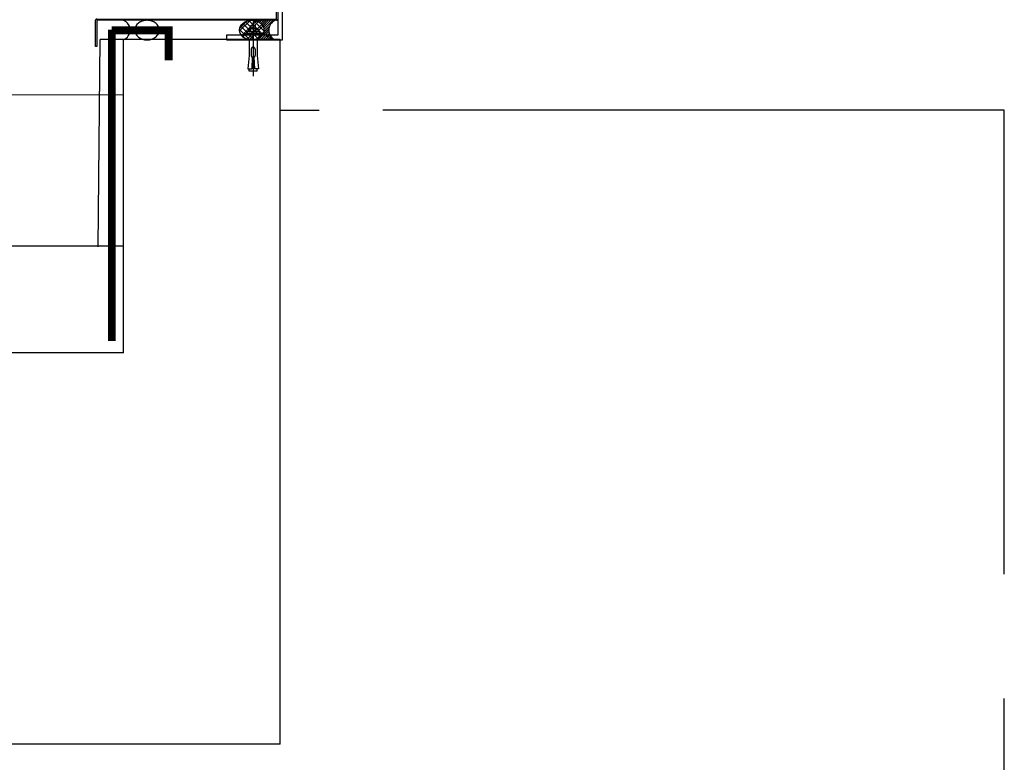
# Model space of a CAD drawing. Header units: millimetres. Extents: x 113048 to 489828, y -130780 to 23393.
# Tile 62 of 98: x 229093 to 230351, y -28511 to -27563. Entities that reach past the tile are written whole.
import ezdxf

# ---------------------------------------------------------------- set-up
doc = ezdxf.new("R2010")
doc.units = ezdxf.units.MM
doc.header["$LTSCALE"] = 100
for name, pattern in [('CENTER2', [28.575000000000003, 19.05, -3.175, 3.175, -3.175]), ('Hidden', [9.524999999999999, 6.35, -3.175]), ('HIDDEN2', [4.762499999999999, 3.175, -1.5875]), ('LT-SOLID', [0])]:
    doc.linetypes.add(name, pattern=pattern)
for name, color, linetype in [('+C-160', 160, 'Hidden'), ('5', 7, 'LT-SOLID'), ('DLN270__', 1, 'Continuous'), ('DLN280__', 3, 'Continuous'), ('DLN383__Louves', 7, 'Continuous'), ('DLN470__', 6, 'Continuous'), ('FIN', 1, 'Continuous'), ('INTWALL', 7, 'Continuous')]:
    doc.layers.add(name, color=color, linetype=linetype)

# ---------------------------------------------------------------- blocks, each defined once
blk = doc.blocks.new('A$C713849A3')
at = {"layer": '+C-160'}
h = blk.add_hatch(dxfattribs=at)
h.set_pattern_fill('ANSI37', color=256, scale=66.66666666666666, angle=-89.99999993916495, style=0)
h.set_pattern_definition([(45.000000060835, (-24321.57324439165, 69361.03109069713), (5.892556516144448, -5.892556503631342), []), (315.000000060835, (-24321.57324439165, 69361.03109069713), (-5.892556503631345, -5.892556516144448), [])])
edge = h.paths.add_edge_path()
edge.add_ellipse((-28791.03208390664, 70203.89151521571), major_axis=(-15.5816657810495, -1.083282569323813e-08), ratio=0.8022248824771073, start_angle=-90, end_angle=90)
edge.add_ellipse((-28791.03208390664, 70203.89151521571), major_axis=(-15.5816657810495, -1.083282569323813e-08), ratio=0.8022248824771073, start_angle=90, end_angle=270)
h = blk.add_hatch(dxfattribs=at)
h.set_pattern_fill('ANSI31', color=256, scale=16.66666666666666, angle=-89.99999993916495, style=0)
h.set_pattern_definition([(45.000000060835, (-24321.57324439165, 69361.03109069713), (1.473139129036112, -1.473139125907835), [])])
edge = h.paths.add_edge_path()
edge.add_ellipse((-28791.03208390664, 70203.89151521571), major_axis=(-15.5816657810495, -1.083282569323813e-08), ratio=0.8022248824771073, start_angle=90, end_angle=270, ccw=False)
edge.add_line((-28791.03208378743, 70191.39151569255), (-28761.03208382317, 70191.39151568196))
edge.add_arc((-28755.75542954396, 70203.89151545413), 13.56809052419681, 832.8861810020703, 967.113819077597, ccw=False)
edge.add_line((-28761.03208378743, 70216.39151545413), (-28791.03208375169, 70216.39151546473))
for p, q in [((-28795.19435719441, 70205.55556889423, -1.435232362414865), (-28795.19425062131, 70202.02831526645, -1.435232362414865)), ((-28793.76395706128, 70205.92516871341, -1.435232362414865), (-28784.94966391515, 70205.92484875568, -1.435232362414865)), ((-28791.99414388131, 70209.92762204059, -1.435232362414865), (-28792.52758399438, 70209.3946089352, -1.435232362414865)), ((-28786.12758389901, 70209.39450236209, -1.435232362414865), (-28792.52758399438, 70209.3946089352, -1.435232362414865)), ((-28792.52747730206, 70205.92495532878, -1.435232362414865), (-28792.52758399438, 70209.3946089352, -1.435232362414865)), ((-28792.28267721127, 70202.0242621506, -1.435232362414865), (-28792.28278390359, 70205.55919547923, -1.435232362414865)), ((-28786.66081050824, 70209.92783542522, -1.435232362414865), (-28791.99414388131, 70209.92762204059, -1.435232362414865)), ((-28791.99414400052, 70205.92463560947, -1.435232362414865), (-28791.99414388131, 70209.92762204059, -1.435232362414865)), ((-28789.32758382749, 70215.0616461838, -1.435232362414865), (-28789.32758382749, 70145.1381311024, -1.435232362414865)), ((-28786.66081038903, 70205.92484875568, -1.435232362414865), (-28786.66081050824, 70209.92783542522, -1.435232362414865)), ((-28786.12758389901, 70209.39450236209, -1.435232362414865), (-28786.66081050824, 70209.92783542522, -1.435232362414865)), ((-28786.37249056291, 70202.0242621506, -1.435232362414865), (-28786.37259713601, 70205.55919571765, -1.435232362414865)), ((-28786.1274772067, 70205.92484875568, -1.435232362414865), (-28786.12758389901, 70209.39450236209, -1.435232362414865)), ((-28783.46102384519, 70205.55524869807, -1.435232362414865), (-28783.46091727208, 70202.02799530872, -1.435232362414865)), ((-28987.13516537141, 69927.12063952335, -1.422013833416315), (-28984.8230823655, 70191.72710390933, -1.435336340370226)), ((-28954.82308463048, 70191.72710462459, -1.435232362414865), (-28984.8230823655, 70191.72710414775, -1.435336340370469)), ((-28754.82308462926, 70191.72710944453, -1.435232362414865), (-28954.82308463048, 70191.727104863, -1.435232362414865)), ((-28954.82166664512, 69791.72710486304, -1.435232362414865), (-28954.82308463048, 70191.727104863, -1.435232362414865)), ((-28799.49921051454, 70199.52506228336, -1.435232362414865), (-28799.49942389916, 70197.38831539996, -1.435232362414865)), ((-28779.15574375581, 70197.3913020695, -1.435232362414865), (-28799.49942377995, 70197.39172860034, -1.435232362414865)), ((-28799.49921051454, 70199.52506228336, -1.435232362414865), (-28779.15553049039, 70199.52463575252, -1.435232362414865)), ((-28781.35201052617, 70201.6580755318, -1.435232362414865), (-28797.30294386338, 70201.65839548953, -1.435232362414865)), ((-28797.30226818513, 70199.5247420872, -1.435232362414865), (-28797.30226806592, 70201.6580755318, -1.435232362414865)), ((-28794.32141248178, 70191.39271469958, -1.435232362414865), (-28794.32117096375, 70171.42733403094, -1.435232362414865)), ((-28784.32141260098, 70191.39271469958, -1.435232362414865), (-28784.3211626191, 70171.42228241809, -1.435232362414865)), ((-28781.35201040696, 70199.5247420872, -1.435232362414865), (-28781.35201052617, 70201.6580755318, -1.435232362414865)), ((-28779.15553049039, 70199.52463575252, -1.435232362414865), (-28779.15574399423, 70197.38404866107, -1.435232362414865)), ((-28754.81989416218, 69291.72710944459, -1.435232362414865), (-28754.82308462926, 70191.72710944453, -1.435232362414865)), ((-28791.82092765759, 70179.42807932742, -1.435232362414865), (-28791.82115463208, 70171.64233871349, -1.435232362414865)), ((-28786.82067922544, 70179.42288514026, -1.435232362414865), (-28786.82114628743, 70171.64132781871, -1.435232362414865)), ((-28794.32117096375, 70171.42733403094, -1.435232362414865), (-28795.97041253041, 70154.4862145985, -1.435232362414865)), ((-28790.42291275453, 70169.25596495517, -1.435232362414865), (-28790.9406625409, 70154.48621483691, -1.435232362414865)), ((-28788.21916262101, 70169.25596471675, -1.435232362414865), (-28787.70141247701, 70154.4862145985, -1.435232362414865)), ((-28784.3211626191, 70171.42228241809, -1.435232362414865), (-28782.67241243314, 70154.4862145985, -1.435232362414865)), ((-28795.97041253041, 70154.4862145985, -1.435232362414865), (-28790.94141260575, 70154.4862145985, -1.435232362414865)), ((-28794.32116249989, 70151.39296456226, -1.435232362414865), (-28794.3211626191, 70154.48621483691, -1.435232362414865)), ((-28782.67241243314, 70154.4862145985, -1.435232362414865), (-28787.70141247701, 70154.4862145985, -1.435232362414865)), ((-28784.3211626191, 70151.39296456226, -1.435232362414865), (-28784.3211626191, 70154.48621483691, -1.435232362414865)), ((-28784.3211626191, 70151.39296456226, -1.435232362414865), (-28794.32116249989, 70151.39296456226, -1.435232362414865)), ((-28954.82283293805, 70120.727104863, -1.435232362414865), (-31079.81992108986, 70128.72705618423, -1.435232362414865)), ((-28754.82443663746, 70101.7294165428, -1.356747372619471), (-28704.82780668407, 70101.72941558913, -1.33671676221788)), ((-27829.82326361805, 70101.72941845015, -1.359816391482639), (-28704.82780668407, 70101.72941558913, -1.33671676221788)), ((-27829.82325746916, 67604.05113610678, -1.435232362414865), (-27829.82326373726, 70101.72941797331, -1.435232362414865)), ((-28954.82214876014, 69927.727104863, -1.435232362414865), (-31079.81991652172, 69929.72705618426, -1.435232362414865)), ((-28954.82166664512, 69791.72710486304, -1.435232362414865), (-31079.81991335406, 69791.72705618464, -1.435232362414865)), ((-28754.81989416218, 69291.72710944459, -1.435232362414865), (-31229.81990187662, 69291.72705274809, -1.435232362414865))]:
    blk.add_line(p, q, dxfattribs=at)
at = {"layer": '+C-160', "elevation": -1.435232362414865}
blk.add_lwpolyline([(-28990.53302852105, 70182.99151488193), (-28990.53302875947, 70216.3915149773, -0.4142135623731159), (-28988.93302861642, 70217.99151488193), (-28760.22758392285, 70217.99151559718, 0.4142135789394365), (-28759.42758408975, 70218.79151531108), (-28759.42758897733, 70306.39151545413), (-28757.8275839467, 70306.39151545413), (-28757.82758382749, 70217.99151535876, -0.414213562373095), (-28759.42758373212, 70216.39151545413), (-28988.13302878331, 70216.3915149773, 0.4142135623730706), (-28988.93302861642, 70215.59151478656), (-28988.93302849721, 70182.99151488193), (-28990.53302852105, 70182.99151488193)], format="xyb", dxfattribs=at)
blk.add_lwpolyline([(-28757.8275840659, 70266.39151545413), (-28757.8275840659, 70197.39151545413), (-28823.37289301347, 70197.39151545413), (-28823.37289313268, 70191.39151545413), (-28751.82758382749, 70191.39151545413), (-28751.8275839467, 70266.39151569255), (-28757.8275840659, 70266.39151545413)], dxfattribs=at)
at = {"layer": '+C-160', "const_width": 10, "elevation": -1.357181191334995}
for points in [[(-28969.8230823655, 69806.72710700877), (-28969.82308248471, 70204.62505002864)], [(-28969.82308248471, 70203.55745931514), (-28897.27074650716, 70203.55745907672), (-28897.27074638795, 70165.11499424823)]]:
    blk.add_lwpolyline(points, dxfattribs=at)
at = {"layer": '+C-160'}
for centre, radius, start, end in [((-28960.09973792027, 70203.8915149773, -1.435232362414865), 13.5680905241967, 292.8861776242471, 67.11381607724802), ((-28755.75542954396, 70203.89151545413, -1.435232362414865), 13.5680905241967, 112.8861776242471, 247.113816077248), ((-28793.73494378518, 70202.86212893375, -1.435232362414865), 3.063157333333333, 61.70098985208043, 118.4525047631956), ((-28789.32779721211, 70194.26890202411, -1.435232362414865), 11.670592, 75.33190528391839, 104.6669073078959), ((-28784.92054394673, 70202.86202212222, -1.435232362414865), 3.063199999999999, 61.54476913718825, 118.2962942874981), ((-28793.73473028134, 70204.7214352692, -1.435232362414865), 3.063199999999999, 241.544774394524, 298.2962942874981), ((-28789.32747725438, 70213.3144487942, -1.435232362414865), 11.67053866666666, 255.3319314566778, 284.6669404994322), ((-28784.9203304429, 70204.72132869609, -1.435232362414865), 3.063157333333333, 241.7009947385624, 298.4525221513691), ((-28789.32066265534, 70179.56096478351, -1.435232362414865), 2.50379375, 356.8386413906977, 183.0423115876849), ((-28789.3211626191, 70171.50452729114, -1.435232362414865), 2.5037875, 176.8447705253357, 243.8999451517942), ((-28789.32135013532, 70171.50452705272, -1.435232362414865), 2.50394375, 296.1154293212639, 3.131848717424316)]:
    blk.add_arc(centre, radius, start, end, dxfattribs=at)
at = {"layer": '+C-160', "extrusion": (0, 0, -1)}
blk.add_ellipse((-28924.82308391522, 70203.89151521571, -1.435232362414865), major_axis=(15.58166578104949, 1.083282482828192e-08), ratio=0.8022248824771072, start_param=-1.570796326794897, end_param=4.71238898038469, dxfattribs=at)
at = {"layer": '+C-160'}
blk.add_ellipse((-28791.03208390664, 70203.89151521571, -1.435232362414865), major_axis=(-15.58166578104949, -1.083282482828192e-08), ratio=0.8022248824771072, start_param=-1.570796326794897, end_param=4.71238898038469, dxfattribs=at)

msp = doc.modelspace()

# ---------------------------------------------------------------- hatches: boundary and pattern name
h = msp.add_hatch()
h.set_pattern_fill('ANSI37', color=1, scale=66.66666666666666, angle=-89.99999993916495, style=0)
h.set_pattern_definition([(45.000000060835, (233859.3915110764, -28418.67799328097), (5.892556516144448, -5.892556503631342), []), (315.000000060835, (233859.3915110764, -28418.67799328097), (-5.892556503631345, -5.892556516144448), [])])
edge = h.paths.add_edge_path()
edge.add_ellipse((229389.9326715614, -27575.81756876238), major_axis=(-15.5816657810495, -1.083282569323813e-08), ratio=0.8022248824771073, start_angle=-90, end_angle=90)
edge.add_ellipse((229389.9326715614, -27575.81756876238), major_axis=(-15.5816657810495, -1.083282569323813e-08), ratio=0.8022248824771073, start_angle=90, end_angle=270)
at = {"layer": 'DLN383__Louves'}
h = msp.add_hatch(dxfattribs=at)
h.set_pattern_fill('ANSI31', color=1, scale=16.66666666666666, angle=-89.99999993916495, style=0)
h.set_pattern_definition([(45.000000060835, (233859.3915110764, -28418.67799328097), (1.473139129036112, -1.473139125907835), [])])
edge = h.paths.add_edge_path()
edge.add_ellipse((229389.9326715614, -27575.81756876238), major_axis=(-15.5816657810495, -1.083282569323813e-08), ratio=0.8022248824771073, start_angle=90, end_angle=270, ccw=False)
edge.add_line((229389.9326716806, -27588.31756828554), (229419.9326716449, -27588.31756829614))
edge.add_arc((229425.2093259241, -27575.81756852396), 13.56809052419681, 832.8861810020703, 967.113819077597, ccw=False)
edge.add_line((229419.9326716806, -27563.31756852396), (229389.9326717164, -27563.31756851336))

# ---------------------------------------------------------------- linework, layer by layer
at = {"linetype": 'CENTER2'}
msp.add_line((229391.6371716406, -27564.64743779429), (229391.6371716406, -27634.57095287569), dxfattribs=at)
at = {"layer": '5', "color": 7, "linetype": 'LT-SOLID'}
for p, q in [((229381.4655449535, -27580.18402169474), (229381.4653315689, -27582.32076857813)), ((229381.4655449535, -27580.18402169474), (229401.8092249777, -27580.18444822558)), ((229399.6127449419, -27578.05100844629), (229383.6618116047, -27578.05068848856)), ((229383.6624872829, -27580.18434189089), (229383.6624874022, -27578.05100844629)), ((229385.7703982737, -27574.15351508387), (229385.7705048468, -27577.68076871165)), ((229387.2007984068, -27573.78391526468), (229396.0150915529, -27573.78423522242)), ((229388.9706115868, -27569.78146193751), (229388.4371714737, -27570.3144750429)), ((229394.8371715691, -27570.314581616), (229388.4371714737, -27570.3144750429)), ((229388.437278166, -27573.78412864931), (229388.4371714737, -27570.3144750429)), ((229388.6820782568, -27577.68482182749), (229388.6819715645, -27574.14988849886)), ((229394.3039449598, -27569.78124855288), (229388.9706115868, -27569.78146193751)), ((229388.9706114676, -27573.78444836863), (229388.9706115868, -27569.78146193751)), ((229394.303945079, -27573.78423522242), (229394.3039449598, -27569.78124855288)), ((229394.8371715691, -27570.314581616), (229394.3039449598, -27569.78124855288)), ((229394.5922649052, -27577.68482182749), (229394.5921583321, -27574.14988826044)), ((229394.8372782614, -27573.78423522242), (229394.8371715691, -27570.314581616)), ((229397.5037316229, -27574.15383528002), (229397.503838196, -27577.68108866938)), ((229399.6127450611, -27580.18434189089), (229399.6127449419, -27578.05100844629)), ((229401.8092249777, -27580.18444822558), (229401.8090114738, -27582.32503531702)), ((229401.8090117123, -27582.31778190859), (229381.4653316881, -27582.31735537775)), ((229386.6433429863, -27588.31636927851), (229386.6435845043, -27608.28174994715)), ((229396.6433428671, -27588.31636927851), (229396.643592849, -27608.28680156)), ((229389.1438278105, -27600.28100465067), (229389.143600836, -27608.06674526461)), ((229394.1440762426, -27600.28619883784), (229394.1436091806, -27608.06775615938)), ((229386.6435845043, -27608.28174994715), (229384.9943429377, -27625.2228693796)), ((229390.5418427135, -27610.45311902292), (229390.0240929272, -27625.22286914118)), ((229392.7455928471, -27610.45311926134), (229393.2633429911, -27625.2228693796)), ((229396.643592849, -27608.28680156), (229398.2923430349, -27625.2228693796)), ((229384.9943429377, -27625.2228693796), (229390.0233428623, -27625.2228693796)), ((229386.6435929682, -27628.31611941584), (229386.643592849, -27625.22286914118)), ((229396.643592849, -27628.31611941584), (229386.6435929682, -27628.31611941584)), ((229398.2923430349, -27625.2228693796), (229393.2633429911, -27625.2228693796)), ((229396.643592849, -27628.31611941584), (229396.643592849, -27625.22286914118))]:
    msp.add_line(p, q, dxfattribs=at)
for centre, radius, start, end in [((229387.2298116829, -27576.84695504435), 3.063157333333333, 61.70098985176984, 118.4525047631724), ((229387.2300251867, -27574.9876487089), 3.063199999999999, 241.5447743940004, 298.2962942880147), ((229391.636958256, -27585.44018195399), 11.670592, 75.33190528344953, 104.6669073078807), ((229391.6372782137, -27566.39463518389), 11.67053866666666, 255.3319314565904, 284.6669404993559), ((229396.0442115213, -27576.84706185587), 3.063199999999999, 61.54476913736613, 118.2962942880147), ((229396.0444250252, -27574.987755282), 3.063157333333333, 241.7009947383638, 298.4525221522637), ((229391.6440928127, -27600.14811919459), 2.50379375, 356.8386413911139, 183.0423115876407), ((229391.643592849, -27608.20455668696), 2.5037875, 176.8447705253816, 243.8999451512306), ((229391.6434053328, -27608.20455692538), 2.50394375, 296.115429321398, 3.131848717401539)]:
    msp.add_arc(centre, radius, start, end, dxfattribs=at)
at = {"layer": 'DLN270__', "color": 1}
for p, q in [((229226.14192253, -27658.98197911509), (227101.1448343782, -27650.98202779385)), ((229226.1426067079, -27851.98197911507), (227101.1448389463, -27849.98202779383))]:
    msp.add_line(p, q, dxfattribs=at)
at = {"layer": 'DLN280__'}
for p, q in [((229426.1416708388, -27587.98197453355), (229226.1416708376, -27587.98197911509)), ((229226.143088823, -27987.98197911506), (229226.1416708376, -27587.98197911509)), ((229426.1448613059, -28487.98197453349), (229426.1416708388, -27587.98197453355)), ((229226.143088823, -27987.98197911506), (227101.144842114, -27987.98202779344)), ((229426.1448613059, -28487.98197453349), (226951.1448535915, -28487.98203123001))]:
    msp.add_line(p, q, dxfattribs=at)
at = {"layer": 'DLN383__Louves', "color": 6}
msp.add_lwpolyline([(229190.431726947, -27596.71756909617), (229190.4317267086, -27563.3175690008, -0.4142135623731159), (229192.0317268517, -27561.71756909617), (229420.7371715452, -27561.71756838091, 0.4142135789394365), (229421.5371713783, -27560.91756866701), (229421.5371664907, -27473.31756852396), (229423.1371715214, -27473.31756852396), (229423.1371716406, -27561.71756861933, -0.414213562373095), (229421.537171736, -27563.31756852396), (229192.8317266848, -27563.3175690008, 0.4142135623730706), (229192.0317268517, -27564.11756919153), (229192.0317269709, -27596.71756909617), (229190.431726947, -27596.71756909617)], format="xyb", dxfattribs=at)
at = {"layer": 'DLN383__Louves', "color": 3}
msp.add_lwpolyline([(229423.1371714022, -27513.31756852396), (229423.1371714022, -27582.31756852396), (229357.5918624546, -27582.31756852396), (229357.5918623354, -27588.31756852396), (229429.1371716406, -27588.31756852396), (229429.1371715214, -27513.31756828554), (229423.1371714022, -27513.31756852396)], dxfattribs=at)
at = {"layer": 'DLN383__Louves', "color": 1}
for centre, start, end in [((229220.8650175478, -27575.8175690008), 292.8861776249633, 67.11381607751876), ((229425.2093259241, -27575.81756852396), 112.8861776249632, 247.1138160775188)]:
    msp.add_arc(centre, 13.5680905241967, start, end, dxfattribs=at)
at = {"layer": 'DLN383__Louves', "color": 1, "extrusion": (0, 0, -1)}
msp.add_ellipse((229256.1416715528, -27575.81756876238), major_axis=(15.58166578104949, 1.083282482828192e-08), ratio=0.8022248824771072, start_param=-1.570796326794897, end_param=4.71238898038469, dxfattribs=at)
at = {"layer": 'DLN383__Louves', "color": 1}
msp.add_ellipse((229389.9326715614, -27575.81756876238), major_axis=(-15.58166578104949, -1.083282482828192e-08), ratio=0.8022248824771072, start_param=-1.570796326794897, end_param=4.71238898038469, dxfattribs=at)
at = {"layer": 'DLN470__', "linetype": 'Hidden', "const_width": 10, "elevation": 0.07805117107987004}
for points in [[(229211.1416731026, -27972.98197696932), (229211.1416729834, -27575.08403394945)], [(229211.1416729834, -27576.15162466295), (229283.6940089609, -27576.15162490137), (229283.6940090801, -27614.59408972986)]]:
    msp.add_lwpolyline(points, dxfattribs=at)
at = {"layer": 'FIN', "color": 2}
for p, q in [((229193.8295900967, -27852.58844445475, 0.01321852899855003), (229196.1416731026, -27587.98198006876, -0.0001039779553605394)), ((229226.1416708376, -27587.98197935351), (229196.1416731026, -27587.98197983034, -0.0001039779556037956))]:
    msp.add_line(p, q, dxfattribs=at)
at = {"layer": 'INTWALL', "color": 1, "linetype": 'HIDDEN2'}
for p, q in [((229426.1403188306, -27677.97966743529, 0.07848498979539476), (229476.136948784, -27677.97966838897, 0.09851560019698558)), ((230351.14149185, -27677.97966552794, 0.07541597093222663), (229476.136948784, -27677.97966838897, 0.09851560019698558)), ((230351.1414979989, -30175.6579478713), (230351.1414917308, -27677.97966600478))]:
    msp.add_line(p, q, dxfattribs=at)

# ---------------------------------------------------------------- block references
at = {"layer": '+C-160'}
msp.add_blockref('A$C713849A3', (258180.9647554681, -97779.70908397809, 1.435232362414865), dxfattribs=at)

doc.saveas('drawing.dxf')
